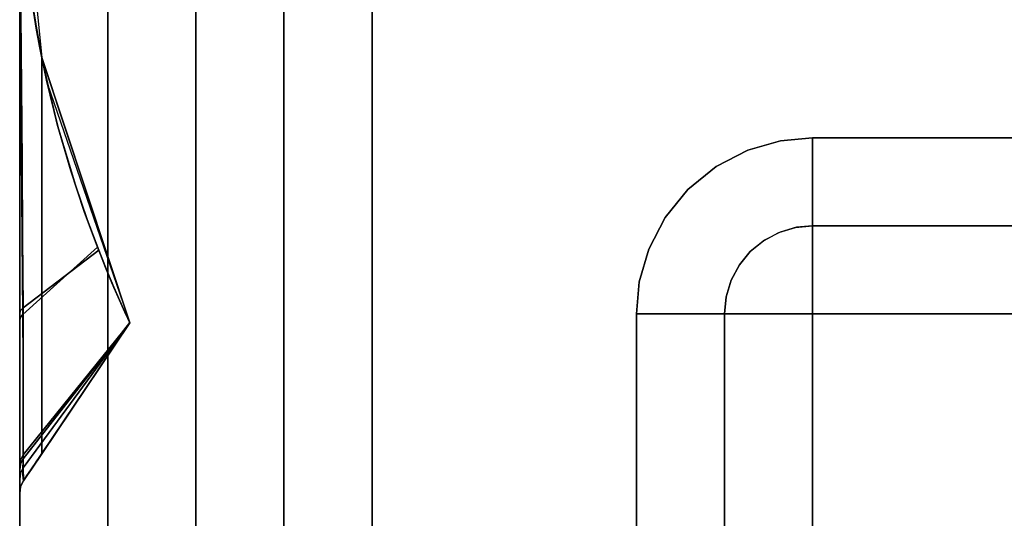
# Model space of a CAD drawing. Header units: centimetres. Extents: x -18 to 18, y -18 to 18.
# Tile 16 of 45: x -18 to -13.5, y 13.5 to 15.7. Entities that reach past the tile are written whole.
import ezdxf

# ---------------------------------------------------------------- set-up
doc = ezdxf.new("R2010")
doc.units = ezdxf.units.CM
doc.layers.get('0').update_dxf_attribs({"true_color": 0x5890e1})

msp = doc.modelspace()

# ---------------------------------------------------------------- linework, layer by layer
at = {"color": 183, "true_color": 0x8c58e1}
for points in [[(-17.9923, -17.6, 0), (-18, -17.6, 0), (-18, 17.6, 0), (-17.9923, 17.6, 0), (-17.9695, 17.6, 0), (-17.9325, 17.6, 0), (-17.8827, 17.6, 0), (-17.8221, 17.6, 0), (-17.753, 17.6, 0), (-17.678, 17.6, 0), (-17.6, 17.6, 0), (-17.6, -17.6, 0), (-17.678, -17.6, 0), (-17.753, -17.6, 0), (-17.8221, -17.6, 0), (-17.8827, -17.6, 0), (-17.9325, -17.6, 0), (-17.9695, -17.6, 0)], [(-18, 17.6, 0), (-18, -17.6, 0), (-18, -17.6, 0), (-18, 17.6, 0)], [(-17.678, 17.6, 0), (-17.753, 17.6, 0), (-17.8221, 17.6, 0), (-17.8827, 17.6, 0), (-17.9325, 17.6, 0), (-17.9695, 17.6, 0), (-17.9923, 17.6, 0), (-18, 17.6, 0), (-18, -17.6, 0), (-17.9923, -17.6, 0), (-17.9695, -17.6, 0), (-17.9325, -17.6, 0), (-17.8827, -17.6, 0), (-17.8221, -17.6, 0), (-17.753, -17.6, 0), (-17.678, -17.6, 0), (-17.6, -17.6, 0), (-17.6, 17.6, 0)], [(17.6, 17.6, 0), (17.6, -17.6, 0), (-17.6, -17.6, 0), (-17.6, 17.6, 0)], [(-17.6, 17.6, 0), (-17.6, -17.6, 0), (17.6, -17.6, 0), (17.6, 17.6, 0)], [(-17.9985, 16.4392, 0), (-18, 16.5631, 0), (-18, 13.5869, 0), (-17.9958, 13.6155, 0), (-17.9829, 13.6426, 0), (-17.9672, 13.6659, 0), (-17.9469, 13.696, 0), (-17.9238, 13.7304, 0), (-17.9, 13.7658, 0), (-17.9, 15.5637, 0), (-17.9122, 15.6259, 0), (-17.9236, 15.6882, 0), (-17.944, 15.8129, 0), (-17.9612, 15.9379, 0), (-17.9752, 16.063, 0), (-17.9861, 16.1883, 0), (-17.9939, 16.3137, 0)], [(-18, 13.5865, 0), (-18, 13.5865, 0), (-18, 16.5628, 0), (-18, 16.5628, 0), (-18, 16.5628, 0), (-18, 16.5628, 0), (-18, 16.5409, 0), (-18, 16.4315, 0), (-18, 16.2355, 0), (-18, 15.8569, 0), (-18, 15.505, 0), (-18, 15.1227, 0), (-18, 14.7363, 0), (-18, 14.3725, 0), (-18, 14.1541, 0), (-18, 13.9642, 0), (-18, 13.8087, 0), (-18, 13.6924, 0), (-18, 13.6502, 0), (-18, 13.5874, 0)], [(-18, 13.5865, 0), (-18, 13.5865, 0), (-18, 16.5628, 0), (-18, 16.5628, 0), (-18, 16.5628, 0), (-18, 16.5628, 0), (-18, 16.5409, 0), (-18, 16.4315, 0), (-18, 16.2355, 0), (-18, 15.8569, 0), (-18, 15.505, 0), (-18, 15.1227, 0), (-18, 14.7363, 0), (-18, 14.3725, 0), (-18, 14.1541, 0), (-18, 13.9642, 0), (-18, 13.8087, 0), (-18, 13.6924, 0), (-18, 13.6502, 0), (-18, 13.5874, 0)], [(-18, 13.5865, 0), (-18, 16.5628, 0), (-18, 16.5628, 0), (-18, 16.5628, 0), (-18, 16.5628, 0), (-18, 16.5409, 0), (-18, 16.4315, 0), (-18, 16.2355, 0), (-18, 15.8569, 0), (-18, 15.505, 0), (-18, 15.1227, 0), (-18, 14.7363, 0), (-18, 14.3725, 0), (-18, 14.1541, 0), (-18, 13.9642, 0), (-18, 13.8087, 0), (-18, 13.6924, 0), (-18, 13.6502, 0), (-18, 13.5874, 0), (-18, 13.5865, 0)], [(-18, 13.5863, 0), (-18, 16.5628, 0), (-18, 16.5628, 0), (-18, 16.5624, 0), (-18, 16.562, 0), (-18, 16.5621, 0), (-18, 16.5617, 0), (-18, 16.5455, 0), (-18, 16.5464, 0), (-18, 16.4588, 0), (-18, 16.2934, 0), (-18, 16.0602, 0), (-18, 15.7711, 0), (-18, 15.4413, 0), (-18, 15.0897, 0), (-18, 14.7368, 0), (-18, 14.403, 0), (-18, 13.9922, 0), (-18, 13.8329, 0), (-18, 13.7108, 0), (-18, 13.7108, 0), (-18, 13.6175, 0), (-18, 13.5862, 0)], [(-17.9985, 16.4389, 0), (-18, 16.5628, 0), (-18, 13.5866, 0), (-17.9958, 13.6152, 0), (-17.9829, 13.6423, 0), (-17.9672, 13.6657, 0), (-17.9469, 13.6957, 0), (-17.9238, 13.7301, 0), (-17.9, 13.7655, 0), (-17.9, 15.5634, 0), (-17.9122, 15.6257, 0), (-17.9236, 15.6879, 0), (-17.944, 15.8127, 0), (-17.9612, 15.9377, 0), (-17.9753, 16.0627, 0), (-17.9861, 16.188, 0), (-17.9939, 16.3134, 0)], [(-17.9985, 16.4389, 0), (-18, 16.5628, 0), (-18, 13.5866, 0), (-17.9958, 13.6152, 0), (-17.9829, 13.6423, 0), (-17.9672, 13.6657, 0), (-17.9469, 13.6957, 0), (-17.9238, 13.7301, 0), (-17.9, 13.7655, 0), (-17.9, 15.5634, 0), (-17.9122, 15.6257, 0), (-17.9236, 15.6879, 0), (-17.944, 15.8127, 0), (-17.9612, 15.9377, 0), (-17.9753, 16.0627, 0), (-17.9861, 16.188, 0), (-17.9939, 16.3134, 0)], [(-17.9985, 16.4389, 0), (-18, 16.5628, 0), (-18, 13.5866, 0), (-17.9958, 13.6152, 0), (-17.9829, 13.6423, 0), (-17.9672, 13.6657, 0), (-17.9469, 13.6957, 0), (-17.9238, 13.7301, 0), (-17.9, 13.7655, 0), (-17.9, 15.5634, 0), (-17.9122, 15.6257, 0), (-17.9236, 15.6879, 0), (-17.944, 15.8127, 0), (-17.9612, 15.9377, 0), (-17.9753, 16.0627, 0), (-17.9861, 16.188, 0), (-17.9939, 16.3134, 0)], [(-17.9984, 16.4373, 0), (-18, 16.5628, 0), (-18, 13.5863, 0), (-17.9956, 13.6155, 0), (-17.9829, 13.6421, 0), (-17.9643, 13.6697, 0), (-17.9438, 13.7003, 0), (-17.9221, 13.7325, 0), (-17.9, 13.7654, 0), (-17.9, 15.5637, 0), (-17.9121, 15.6258, 0), (-17.9235, 15.688, 0), (-17.9439, 15.8125, 0), (-17.9611, 15.9372, 0), (-17.9751, 16.062, 0), (-17.986, 16.1868, 0), (-17.9938, 16.3119, 0)], [(-17.9985, 16.4389, 0), (-18, 16.5628, 0), (-18, 13.5866, 0), (-17.9958, 13.6152, 0), (-17.9829, 13.6423, 0), (-17.9672, 13.6657, 0), (-17.9469, 13.6957, 0), (-17.9238, 13.7301, 0), (-17.9, 13.7655, 0), (-17.9, 15.5634, 0), (-17.9122, 15.6257, 0), (-17.9236, 15.6879, 0), (-17.944, 15.8126, 0), (-17.9612, 15.9376, 0), (-17.9752, 16.0627, 0), (-17.9861, 16.188, 0), (-17.9939, 16.3134, 0)], [(-17.9961, 14.4155, 0), (-18, 14.403, 0), (-18, 14.7368, 0), (-18, 15.0897, 0), (-18, 15.4413, 0), (-18, 15.7711, 0), (-18, 16.0602, 0), (-18, 16.2934, 0), (-18, 16.4588, 0), (-18, 16.5464, 0), (-18, 16.5455, 0), (-17.9998, 16.4542, 0), (-17.9993, 16.2838, 0), (-17.9977, 16.0462, 0), (-17.9953, 15.7569, 0), (-17.9923, 15.4318, 0), (-17.9892, 15.0893, 0), (-17.9866, 14.7483, 0), (-17.9847, 14.4271, 0)], [(-17.2, -16.4, 0), (-17.2, 16.4, 0), (-17.1227, 16.4, 0), (-17.0469, 16.4, 0), (-16.9771, 16.4, 0), (-16.9171, 16.4, 0), (-16.8678, 16.4, 0), (-16.8304, 16.4, 0), (-16.8075, 16.4, 0), (-16.8, 16.4, 0), (-16.8, -16.4, 0), (-16.8075, -16.4, 0), (-16.8304, -16.4, 0), (-16.8678, -16.4, 0), (-16.9171, -16.4, 0), (-16.9771, -16.4, 0), (-17.0469, -16.4, 0), (-17.1227, -16.4, 0)], [(-16.7923, -16.4, 0), (-16.8, -16.4, 0), (-16.8, 16.4, 0), (-16.7923, 16.4, 0), (-16.7695, 16.4, 0), (-16.7325, 16.4, 0), (-16.6827, 16.4, 0), (-16.6221, 16.4, 0), (-16.553, 16.4, 0), (-16.478, 16.4, 0), (-16.4, 16.4, 0), (-16.4, -16.4, 0), (-16.478, -16.4, 0), (-16.553, -16.4, 0), (-16.6221, -16.4, 0), (-16.6827, -16.4, 0), (-16.7325, -16.4, 0), (-16.7695, -16.4, 0)], [(-16.4, 16.4, 0), (16.4, 16.4, 0), (16.4, -16.4, 0), (-16.4, -16.4, 0)], [(-17.9116, 15.6231, 0), (-17.9115, 15.6231, 0), (-17.8781, 15.4614, 0), (-17.8781, 15.4615, 0), (-17.8263, 15.2512, 0), (-17.768, 15.0503, 0), (-17.7067, 14.8659, 0), (-17.6464, 14.7031, 0), (-17.9857, 14.3971, 0), (-17.9881, 14.7474, 0), (-17.9911, 15.1217, 0), (-17.9944, 15.4957, 0), (-17.9972, 15.8449, 0), (-17.9553, 15.8928, 0)], [(-17.9116, 15.6228, 0), (-17.9115, 15.6228, 0), (-17.8781, 15.4612, 0), (-17.8781, 15.4612, 0), (-17.8263, 15.2509, 0), (-17.768, 15.0501, 0), (-17.7067, 14.8656, 0), (-17.6464, 14.7028, 0), (-17.9857, 14.3968, 0), (-17.9881, 14.7471, 0), (-17.9911, 15.1214, 0), (-17.9944, 15.4954, 0), (-17.9972, 15.8446, 0), (-17.9553, 15.8925, 0)], [(-17.9116, 15.6228, 0), (-17.9115, 15.6228, 0), (-17.8781, 15.4612, 0), (-17.8781, 15.4612, 0), (-17.8263, 15.2509, 0), (-17.768, 15.0501, 0), (-17.7067, 14.8656, 0), (-17.6464, 14.7028, 0), (-17.9857, 14.3968, 0), (-17.9881, 14.7471, 0), (-17.9911, 15.1214, 0), (-17.9944, 15.4954, 0), (-17.9972, 15.8446, 0), (-17.9553, 15.8925, 0)], [(-17.9116, 15.6228, 0), (-17.9115, 15.6228, 0), (-17.8781, 15.4612, 0), (-17.8781, 15.4612, 0), (-17.8263, 15.2509, 0), (-17.768, 15.0501, 0), (-17.7067, 14.8656, 0), (-17.6464, 14.7028, 0), (-17.9857, 14.3968, 0), (-17.9881, 14.7471, 0), (-17.9911, 15.1214, 0), (-17.9944, 15.4954, 0), (-17.9972, 15.8446, 0), (-17.9553, 15.8925, 0)], [(-17.9116, 15.6228, 0), (-17.9115, 15.6228, 0), (-17.8781, 15.4612, 0), (-17.8781, 15.4612, 0), (-17.8263, 15.2509, 0), (-17.768, 15.0501, 0), (-17.7067, 14.8656, 0), (-17.6464, 14.7028, 0), (-17.9857, 14.3968, 0), (-17.9881, 14.7471, 0), (-17.9911, 15.1214, 0), (-17.9944, 15.4954, 0), (-17.9972, 15.8446, 0), (-17.9553, 15.8925, 0)], [(-17.9963, 14.3854, 0), (-18, 14.3727, 0), (-18, 14.7366, 0), (-18, 15.123, 0), (-18, 15.5053, 0), (-18, 15.8572, 0), (-17.9972, 15.8449, 0), (-17.9944, 15.4957, 0), (-17.9911, 15.1217, 0), (-17.9881, 14.7474, 0), (-17.9857, 14.3971, 0)], [(-17.9963, 14.3851, 0), (-18, 14.3725, 0), (-18, 14.7363, 0), (-18, 15.1227, 0), (-18, 15.505, 0), (-18, 15.8569, 0), (-17.9972, 15.8446, 0), (-17.9944, 15.4954, 0), (-17.9911, 15.1214, 0), (-17.9881, 14.7471, 0), (-17.9857, 14.3968, 0)], [(-17.9963, 14.3851, 0), (-18, 14.3725, 0), (-18, 14.7363, 0), (-18, 15.1227, 0), (-18, 15.505, 0), (-18, 15.8569, 0), (-17.9972, 15.8446, 0), (-17.9944, 15.4954, 0), (-17.9911, 15.1214, 0), (-17.9881, 14.7471, 0), (-17.9857, 14.3968, 0)], [(-17.9963, 14.3851, 0), (-18, 14.3725, 0), (-18, 14.7363, 0), (-18, 15.1227, 0), (-18, 15.505, 0), (-18, 15.8569, 0), (-17.9972, 15.8446, 0), (-17.9944, 15.4954, 0), (-17.9911, 15.1214, 0), (-17.9881, 14.7471, 0), (-17.9857, 14.3968, 0)], [(-17.9963, 14.3851, 0), (-18, 14.3725, 0), (-18, 14.7363, 0), (-18, 15.1227, 0), (-18, 15.505, 0), (-18, 15.8569, 0), (-17.9972, 15.8446, 0), (-17.9944, 15.4954, 0), (-17.9911, 15.1214, 0), (-17.9881, 14.7471, 0), (-17.9857, 14.3968, 0)], [(-17.9, 13.7654, 0), (-17.4999, 14.3597, 0), (-17.9, 15.5637, 0)], [(-17.9, 13.7658, 0), (-17.4999, 14.3599, 0), (-17.9, 15.5637, 0)], [(-17.9, 13.7655, 0), (-17.4999, 14.3596, 0), (-17.9, 15.5634, 0)], [(-17.9, 13.7655, 0), (-17.4999, 14.3596, 0), (-17.9, 15.5634, 0)], [(-17.9, 13.7655, 0), (-17.4999, 14.3596, 0), (-17.9, 15.5634, 0)], [(-17.9, 13.7655, 0), (-17.4999, 14.3596, 0), (-17.9, 15.5634, 0)], [(-14.6189, 14.7348, 0), (-14.6828, 14.6828, 0), (-14.7321, 14.6229, 0), (-14.7695, 14.5531, 0), (-14.7924, 14.4773, 0), (-14.8, 14.4, 0), (-14.8066, 14.4, 0), (-14.8281, 14.4, 0), (-14.8652, 14.4, 0), (-14.9171, 14.4, 0), (-14.9811, 14.4, 0), (-15.0527, 14.4, 0), (-15.1272, 14.4, 0), (-15.2, 14.4, 0), (-15.1866, 14.5456, 0), (-15.1438, 14.6945, 0), (-15.0696, 14.8378, 0), (-14.9657, 14.9657, 0), (-14.8377, 15.0696, 0), (-14.6944, 15.1438, 0), (-14.5455, 15.1866, 0), (-14.4, 15.2, 0), (-14.4, 15.1227, 0), (-14.4, 15.0469, 0), (-14.4, 14.9771, 0), (-14.4, 14.9172, 0), (-14.4, 14.8678, 0), (-14.4, 14.8304, 0), (-14.4, 14.8075, 0), (-14.4, 14.8, 0), (-14.4773, 14.7925, 0), (-14.4, 14.8, 0), (-14.4728, 14.7933, 0), (-14.5472, 14.7719, 0)], [(14.4, 14.8, 0), (-14.4, 14.8, 0), (-14.4, 14.8075, 0), (-14.4, 14.8304, 0), (-14.4, 14.8678, 0), (-14.4, 14.9172, 0), (-14.4, 14.9771, 0), (-14.4, 15.0469, 0), (-14.4, 15.1227, 0), (-14.4, 15.2, 0), (14.4, 15.2, 0), (14.4, 15.122, 0), (14.4, 15.0469, 0), (14.4, 14.9778, 0), (14.4, 14.9172, 0), (14.4, 14.8674, 0), (14.4, 14.8304, 0), (14.4, 14.8077, 0)], [(-14.478, 14.4, 0), (-14.553, 14.4, 0), (-14.6221, 14.4, 0), (-14.6827, 14.4, 0), (-14.7325, 14.4, 0), (-14.7695, 14.4, 0), (-14.7923, 14.4, 0), (-14.8, 14.4, 0), (-14.7924, 14.4773, 0), (-14.7695, 14.5531, 0), (-14.7321, 14.6229, 0), (-14.6828, 14.6828, 0), (-14.6228, 14.7322, 0), (-14.553, 14.7696, 0), (-14.4773, 14.7925, 0), (-14.4, 14.8, 0), (-14.4, 14.7923, 0), (-14.4, 14.7695, 0), (-14.4, 14.7325, 0), (-14.4, 14.6828, 0), (-14.4, 14.6222, 0), (-14.4, 14.553, 0), (-14.4, 14.478, 0), (-14.4, 14.4, 0), (-14.4, 14.4, 0), (-14.4, 14.4, 0), (-14.4, 14.4, 0), (-14.4, 14.4, 0), (-14.4, 14.4, 0), (-14.4, 14.4, 0), (-14.4, 14.4, 0), (-14.4, 14.4, 0)], [(14.4, 14.7923, 0), (14.4, 14.7695, 0), (14.4, 14.7325, 0), (14.4, 14.6828, 0), (14.4, 14.6222, 0), (14.4, 14.553, 0), (14.4, 14.478, 0), (14.4, 14.4, 0), (-14.4, 14.4, 0), (-14.4, 14.478, 0), (-14.4, 14.553, 0), (-14.4, 14.6222, 0), (-14.4, 14.6828, 0), (-14.4, 14.7325, 0), (-14.4, 14.7695, 0), (-14.4, 14.7923, 0), (-14.4, 14.8, 0), (14.4, 14.8, 0)], [(-17.6464, 14.7031, 0), (-17.6305, 14.6628, 0), (-17.6012, 14.59, 0), (-17.5722, 14.5209, 0), (-17.5454, 14.4592, 0), (-17.5227, 14.4086, 0), (-17.5064, 14.3735, 0), (-17.5002, 14.3607, 0), (-17.9844, 13.7427, 0), (-17.9839, 13.8553, 0), (-17.9841, 14.005, 0), (-17.9847, 14.1874, 0), (-17.9857, 14.3971, 0)], [(-17.6464, 14.7028, 0), (-17.6305, 14.6625, 0), (-17.6012, 14.5897, 0), (-17.5722, 14.5206, 0), (-17.5454, 14.459, 0), (-17.5227, 14.4084, 0), (-17.5064, 14.3732, 0), (-17.5002, 14.3604, 0), (-17.9844, 13.7424, 0), (-17.9839, 13.855, 0), (-17.9841, 14.0047, 0), (-17.9847, 14.1871, 0), (-17.9857, 14.3968, 0)], [(-17.6464, 14.7028, 0), (-17.6305, 14.6625, 0), (-17.6012, 14.5897, 0), (-17.5722, 14.5206, 0), (-17.5454, 14.459, 0), (-17.5227, 14.4084, 0), (-17.5064, 14.3732, 0), (-17.5002, 14.3604, 0), (-17.9844, 13.7424, 0), (-17.9839, 13.855, 0), (-17.9841, 14.0047, 0), (-17.9847, 14.1871, 0), (-17.9857, 14.3968, 0)], [(-17.6464, 14.7028, 0), (-17.6305, 14.6625, 0), (-17.6012, 14.5897, 0), (-17.5722, 14.5206, 0), (-17.5454, 14.459, 0), (-17.5227, 14.4084, 0), (-17.5064, 14.3732, 0), (-17.5002, 14.3604, 0), (-17.9844, 13.7424, 0), (-17.9839, 13.855, 0), (-17.9841, 14.0047, 0), (-17.9847, 14.1871, 0), (-17.9857, 14.3968, 0)], [(-17.6464, 14.7028, 0), (-17.6305, 14.6625, 0), (-17.6012, 14.5897, 0), (-17.5722, 14.5206, 0), (-17.5454, 14.459, 0), (-17.5227, 14.4084, 0), (-17.5064, 14.3732, 0), (-17.5002, 14.3604, 0), (-17.9844, 13.7424, 0), (-17.9839, 13.855, 0), (-17.9841, 14.0047, 0), (-17.9847, 14.1871, 0), (-17.9857, 14.3968, 0)], [(-17.61, 14.6115, 0), (-17.586, 14.5534, 0), (-17.5809, 14.5414, 0), (-17.5532, 14.4767, 0), (-17.5284, 14.4211, 0), (-17.5089, 14.3788, 0), (-17.4998, 14.3597, 0), (-17.9845, 13.7599, 0), (-17.9838, 13.8786, 0), (-17.9836, 14.0322, 0), (-17.9839, 14.2169, 0), (-17.9847, 14.4271, 0), (-17.6409, 14.6889, 0)], [(-17.9961, 14.4155, 0), (-17.9847, 14.4271, 0), (-17.9836, 14.0322, 0), (-17.9845, 13.7599, 0), (-17.996, 13.7364, 0), (-18, 13.7108, 0), (-18, 13.8329, 0), (-18, 13.9922, 0), (-18, 14.403, 0)], [(-17.9963, 14.3854, 0), (-17.9857, 14.3971, 0), (-17.9841, 14.005, 0), (-17.9839, 13.8553, 0), (-17.9844, 13.7427, 0), (-17.996, 13.7187, 0), (-18, 13.6927, 0), (-18, 13.809, 0), (-18, 13.9644, 0), (-18, 14.1544, 0), (-18, 14.3727, 0)], [(-17.9963, 14.3851, 0), (-17.9857, 14.3968, 0), (-17.9841, 14.0047, 0), (-17.9839, 13.855, 0), (-17.9844, 13.7424, 0), (-17.996, 13.7185, 0), (-18, 13.6924, 0), (-18, 13.8087, 0), (-18, 13.9642, 0), (-18, 14.1541, 0), (-18, 14.3725, 0)], [(-17.9963, 14.3851, 0), (-17.9857, 14.3968, 0), (-17.9841, 14.0047, 0), (-17.9839, 13.855, 0), (-17.9844, 13.7424, 0), (-17.996, 13.7185, 0), (-18, 13.6924, 0), (-18, 13.8087, 0), (-18, 13.9642, 0), (-18, 14.1541, 0), (-18, 14.3725, 0)], [(-17.9839, 13.855, 0), (-17.9844, 13.7424, 0), (-17.996, 13.7185, 0), (-18, 13.6924, 0), (-18, 13.8087, 0), (-18, 13.9642, 0), (-18, 14.1541, 0), (-18, 14.3725, 0), (-17.9963, 14.3851, 0), (-17.9857, 14.3968, 0), (-17.9841, 14.0047, 0)], [(-17.9963, 14.3851, 0), (-17.9857, 14.3968, 0), (-17.9841, 14.0047, 0), (-17.9839, 13.855, 0), (-17.9844, 13.7424, 0), (-17.996, 13.7185, 0), (-18, 13.6924, 0), (-18, 13.8087, 0), (-18, 13.9642, 0), (-18, 14.1541, 0), (-18, 14.3725, 0)], [(-14.8075, -14.4, 0), (-14.8304, -14.4, 0), (-14.8678, -14.4, 0), (-14.9171, -14.4, 0), (-14.9771, -14.4, 0), (-15.0469, -14.4, 0), (-15.1227, -14.4, 0), (-15.2, -14.4, 0), (-15.2, 14.4, 0), (-15.1227, 14.4, 0), (-15.0469, 14.4, 0), (-14.9771, 14.4, 0), (-14.9171, 14.4, 0), (-14.8678, 14.4, 0), (-14.8304, 14.4, 0), (-14.8075, 14.4, 0), (-14.8, 14.4, 0), (-14.8, -14.4, 0)], [(-14.7923, -14.4, 0), (-14.8, -14.4, 0), (-14.8, 14.4, 0), (-14.7923, 14.4, 0), (-14.7695, 14.4, 0), (-14.7325, 14.4, 0), (-14.6827, 14.4, 0), (-14.6221, 14.4, 0), (-14.553, 14.4, 0), (-14.478, 14.4, 0), (-14.4, 14.4, 0), (-14.4, -14.4, 0), (-14.478, -14.4, 0), (-14.553, -14.4, 0), (-14.6221, -14.4, 0), (-14.6827, -14.4, 0), (-14.7325, -14.4, 0), (-14.7695, -14.4, 0)], [(-14.4, -14.4, 0), (-14.4, 14.4, 0), (14.4, 14.4, 0), (14.4, -14.4, 0)], [(-17.9845, 13.7599, 0), (-17.4998, 14.3597, 0), (-17.4998, 14.3597, 0), (-17.4998, 14.3597, 0), (-17.9829, 13.6421, 0), (-17.985, 13.6691, 0)], [(-17.5002, 14.3607, 0), (-17.4998, 14.3599, 0), (-17.4998, 14.3599, 0), (-17.9847, 13.7014, 0), (-17.9844, 13.7427, 0)], [(-17.5002, 14.3604, 0), (-17.4998, 14.3596, 0), (-17.4998, 14.3596, 0), (-17.9847, 13.7011, 0), (-17.9844, 13.7424, 0)], [(-17.5002, 14.3604, 0), (-17.4998, 14.3596, 0), (-17.4998, 14.3596, 0), (-17.9847, 13.7011, 0), (-17.9844, 13.7424, 0)], [(-17.5002, 14.3604, 0), (-17.4998, 14.3596, 0), (-17.4998, 14.3596, 0), (-17.9847, 13.7011, 0), (-17.9844, 13.7424, 0)], [(-17.5002, 14.3604, 0), (-17.4998, 14.3596, 0), (-17.4998, 14.3596, 0), (-17.9847, 13.7011, 0), (-17.9844, 13.7424, 0)], [(-17.9834, 13.6427, 0), (-17.9847, 13.7014, 0), (-17.4998, 14.3599, 0), (-17.4998, 14.3599, 0)], [(-17.9834, 13.6424, 0), (-17.9847, 13.7011, 0), (-17.4998, 14.3596, 0), (-17.4998, 14.3596, 0)], [(-17.9834, 13.6424, 0), (-17.9847, 13.7011, 0), (-17.4998, 14.3596, 0), (-17.4998, 14.3596, 0)], [(-17.9834, 13.6424, 0), (-17.9847, 13.7011, 0), (-17.4998, 14.3596, 0), (-17.4998, 14.3596, 0)], [(-17.9834, 13.6424, 0), (-17.9847, 13.7011, 0), (-17.4998, 14.3596, 0), (-17.4998, 14.3596, 0)], [(-17.983, 13.6426, 0), (-17.9834, 13.6427, 0), (-17.4998, 14.3599, 0), (-17.4998, 14.3599, 0)], [(-17.983, 13.6423, 0), (-17.9834, 13.6424, 0), (-17.4998, 14.3596, 0), (-17.4998, 14.3596, 0)], [(-17.983, 13.6423, 0), (-17.9834, 13.6424, 0), (-17.4998, 14.3596, 0), (-17.4998, 14.3596, 0)], [(-17.983, 13.6423, 0), (-17.9834, 13.6424, 0), (-17.4998, 14.3596, 0), (-17.4998, 14.3596, 0)], [(-17.983, 13.6423, 0), (-17.9834, 13.6424, 0), (-17.4998, 14.3596, 0), (-17.4998, 14.3596, 0)], [(-17.4998, 14.3599, 0), (-17.4999, 14.3599, 0), (-17.9, 13.7658, 0), (-17.9469, 13.696, 0), (-17.9672, 13.6659, 0), (-17.9829, 13.6426, 0), (-17.983, 13.6426, 0)], [(-17.4998, 14.3596, 0), (-17.4999, 14.3596, 0), (-17.9, 13.7655, 0), (-17.9469, 13.6957, 0), (-17.9672, 13.6657, 0), (-17.9829, 13.6423, 0), (-17.983, 13.6423, 0)], [(-17.4998, 14.3596, 0), (-17.4999, 14.3596, 0), (-17.9, 13.7655, 0), (-17.9469, 13.6957, 0), (-17.9672, 13.6657, 0), (-17.9829, 13.6423, 0), (-17.983, 13.6423, 0)], [(-17.4998, 14.3596, 0), (-17.4999, 14.3596, 0), (-17.9, 13.7655, 0), (-17.9469, 13.6957, 0), (-17.9672, 13.6657, 0), (-17.9829, 13.6423, 0), (-17.983, 13.6423, 0)], [(-17.4998, 14.3596, 0), (-17.4999, 14.3596, 0), (-17.9, 13.7655, 0), (-17.9469, 13.6957, 0), (-17.9672, 13.6657, 0), (-17.9829, 13.6423, 0), (-17.983, 13.6423, 0)], [(-17.4998, 14.3597, 0), (-17.4999, 14.3597, 0), (-17.9, 13.7654, 0), (-17.9438, 13.7003, 0), (-17.9643, 13.6697, 0), (-17.9829, 13.6421, 0), (-17.9829, 13.6421, 0)], [(-17.996, 13.7364, 0), (-17.9845, 13.7599, 0), (-17.985, 13.6691, 0), (-17.9829, 13.6421, 0), (-17.9956, 13.6154, 0), (-18, 13.5862, 0), (-18, 13.6175, 0), (-18, 13.7108, 0)], [(-17.9844, 13.7427, 0), (-17.9847, 13.7014, 0), (-17.9961, 13.677, 0), (-18, 13.6505, 0), (-18, 13.6927, 0), (-17.996, 13.7187, 0)], [(-17.9844, 13.7424, 0), (-17.9847, 13.7011, 0), (-17.9961, 13.6767, 0), (-18, 13.6502, 0), (-18, 13.6924, 0), (-17.996, 13.7185, 0)], [(-18, 13.6502, 0), (-18, 13.6924, 0), (-17.996, 13.7185, 0), (-17.9844, 13.7424, 0), (-17.9847, 13.7011, 0), (-17.9961, 13.6767, 0)], [(-18, 13.6502, 0), (-18, 13.6924, 0), (-17.996, 13.7185, 0), (-17.9844, 13.7424, 0), (-17.9847, 13.7011, 0), (-17.9961, 13.6767, 0)], [(-18, 13.6502, 0), (-18, 13.6924, 0), (-17.996, 13.7185, 0), (-17.9844, 13.7424, 0), (-17.9847, 13.7011, 0), (-17.9961, 13.6767, 0)], [(-18, 13.5877, 0), (-18, 13.6505, 0), (-17.9961, 13.677, 0), (-17.9847, 13.7014, 0), (-17.9834, 13.6427, 0), (-17.9957, 13.6164, 0)], [(-18, 13.5874, 0), (-18, 13.6502, 0), (-17.9961, 13.6767, 0), (-17.9847, 13.7011, 0), (-17.9834, 13.6424, 0), (-17.9957, 13.6161, 0)], [(-17.9957, 13.6161, 0), (-18, 13.5874, 0), (-18, 13.6502, 0), (-17.9961, 13.6767, 0), (-17.9847, 13.7011, 0), (-17.9834, 13.6424, 0)], [(-17.9957, 13.6161, 0), (-18, 13.5874, 0), (-18, 13.6502, 0), (-17.9961, 13.6767, 0), (-17.9847, 13.7011, 0), (-17.9834, 13.6424, 0)], [(-17.9957, 13.6161, 0), (-18, 13.5874, 0), (-18, 13.6502, 0), (-17.9961, 13.6767, 0), (-17.9847, 13.7011, 0), (-17.9834, 13.6424, 0)], [(-18, 13.5868, 0), (-18, 13.5877, 0), (-17.9957, 13.6164, 0), (-17.9834, 13.6427, 0), (-17.983, 13.6426, 0), (-17.9956, 13.616, 0)], [(-17.9956, 13.616, 0), (-17.983, 13.6426, 0), (-17.9829, 13.6426, 0), (-17.9958, 13.6155, 0), (-18, 13.587, 0), (-18, 13.5867, 0), (-18, 13.5868, 0)], [(-18, 13.5865, 0), (-18, 13.5874, 0), (-17.9957, 13.6161, 0), (-17.9834, 13.6424, 0), (-17.983, 13.6423, 0), (-17.9956, 13.6157, 0)], [(-18, 13.5865, 0), (-18, 13.5874, 0), (-17.9957, 13.6161, 0), (-17.9834, 13.6424, 0), (-17.983, 13.6423, 0), (-17.9956, 13.6157, 0)], [(-18, 13.5865, 0), (-18, 13.5874, 0), (-17.9957, 13.6161, 0), (-17.9834, 13.6424, 0), (-17.983, 13.6423, 0), (-17.9956, 13.6157, 0)], [(-18, 13.5865, 0), (-18, 13.5874, 0), (-17.9957, 13.6161, 0), (-17.9834, 13.6424, 0), (-17.983, 13.6423, 0), (-17.9956, 13.6157, 0)], [(-17.9956, 13.6157, 0), (-17.983, 13.6423, 0), (-17.9829, 13.6423, 0), (-17.9958, 13.6152, 0), (-18, 13.5867, 0), (-18, 13.5865, 0), (-18, 13.5865, 0)], [(-17.9956, 13.6157, 0), (-17.983, 13.6423, 0), (-17.9829, 13.6423, 0), (-17.9958, 13.6152, 0), (-18, 13.5867, 0), (-18, 13.5865, 0), (-18, 13.5865, 0)], [(-17.9956, 13.6157, 0), (-17.983, 13.6423, 0), (-17.9829, 13.6423, 0), (-17.9958, 13.6152, 0), (-18, 13.5867, 0), (-18, 13.5865, 0), (-18, 13.5865, 0)], [(-17.9956, 13.6157, 0), (-17.983, 13.6423, 0), (-17.9829, 13.6423, 0), (-17.9958, 13.6152, 0), (-18, 13.5867, 0), (-18, 13.5865, 0), (-18, 13.5865, 0)], [(-17.9956, 13.6154, 0), (-17.9829, 13.6421, 0), (-17.9829, 13.6421, 0), (-17.9956, 13.6155, 0), (-18, 13.5863, 0), (-18, 13.5862, 0)]]:
    msp.add_polyline3d(points, close=True, dxfattribs=at)
for points in [[(16.4, 17.2, 0), (-16.4, 17.2, 0), (-16.6616, 17.156, 0), (-16.7897, 17.0987, 0), (-16.9075, 17.0184, 0), (-17.0092, 16.9185, 0), (-17.0904, 16.8041, 0), (-17.1846, 16.5561, 0), (-17.2, 16.4, 0), (-17.2, -16.4, 0), (-17.1846, -16.5561, 0), (-17.1391, -16.7061, 0), (-17.0443, -16.8741, 0), (-16.9075, -17.0184, 0), (-16.7393, -17.1245, 0), (-16.556, -17.1846, 0), (-16.4, -17.2, 0), (16.4, -17.2, 0)], [(-18, 15.8572, 0), (-18, 15.7094, 0), (-18, 15.5053, 0), (-18, 15.123, 0), (-18, 14.7366, 0), (-18, 14.3727, 0), (-18, 14.1544, 0), (-18, 13.9644, 0), (-18, 13.809, 0), (-18, 13.6927, 0), (-18, 13.6505, 0), (-18, 13.5877, 0), (-18, 13.5868, 0), (-18, 13.5867, 0), (-18, 16.5631, 0)], [(-18, 16.5631, 0), (-17.9, 15.5637, 0), (-17.4999, 14.3599, 0), (-17.4998, 14.3599, 0), (-17.4998, 14.3599, 0), (-17.4998, 14.3599, 0), (-17.4998, 14.3599, 0), (-17.5002, 14.3607, 0), (-17.5064, 14.3735, 0), (-17.5227, 14.4086, 0), (-17.5454, 14.4592, 0), (-17.5722, 14.5209, 0), (-17.6012, 14.59, 0), (-17.6305, 14.6628, 0), (-17.6464, 14.7031, 0), (-17.7067, 14.8659, 0), (-17.768, 15.0503, 0), (-17.8263, 15.2512, 0), (-17.8781, 15.4615, 0), (-17.9116, 15.6231, 0), (-17.9553, 15.8928, 0)], [(-18, 15.8569, 0), (-18, 15.7092, 0), (-18, 15.505, 0), (-18, 15.1227, 0), (-18, 14.7363, 0), (-18, 14.3725, 0), (-18, 14.1541, 0), (-18, 13.9642, 0), (-18, 13.8087, 0), (-18, 13.6924, 0), (-18, 13.6502, 0), (-18, 13.5874, 0), (-18, 13.5865, 0), (-18, 13.5865, 0), (-18, 16.5628, 0)], [(-18, 16.5628, 0), (-17.9, 15.5634, 0), (-17.4999, 14.3596, 0), (-17.4998, 14.3596, 0), (-17.4998, 14.3596, 0), (-17.4998, 14.3596, 0), (-17.4998, 14.3596, 0), (-17.5002, 14.3605, 0), (-17.5064, 14.3732, 0), (-17.5227, 14.4084, 0), (-17.5454, 14.459, 0), (-17.5722, 14.5206, 0), (-17.6012, 14.5897, 0), (-17.6305, 14.6625, 0), (-17.6464, 14.7028, 0), (-17.7067, 14.8656, 0), (-17.768, 15.0501, 0), (-17.8263, 15.2509, 0), (-17.8781, 15.4612, 0), (-17.9116, 15.6228, 0), (-17.9553, 15.8925, 0)], [(-18, 16.5628, 0), (-17.9, 15.5637, 0), (-17.875, 15.4472, 0), (-17.4999, 14.3597, 0), (-17.4998, 14.3597, 0), (-17.4998, 14.3597, 0), (-17.5089, 14.3788, 0), (-17.5284, 14.4211, 0), (-17.5532, 14.4767, 0), (-17.5809, 14.5414, 0), (-17.61, 14.6115, 0), (-17.6409, 14.6889, 0), (-17.6935, 14.8288, 0), (-17.7469, 14.9841, 0), (-17.8277, 15.2562, 0), (-17.8965, 15.5469, 0), (-17.9472, 15.8352, 0)], [(-18, 16.5628, 0), (-17.9, 15.5634, 0), (-17.875, 15.4472, 0), (-17.4999, 14.3596, 0), (-17.4998, 14.3596, 0), (-17.4998, 14.3596, 0), (-17.4998, 14.3596, 0), (-17.4998, 14.3596, 0), (-17.5002, 14.3605, 0), (-17.5064, 14.3732, 0), (-17.5227, 14.4084, 0), (-17.5454, 14.459, 0), (-17.5722, 14.5206, 0), (-17.6012, 14.5897, 0), (-17.6305, 14.6625, 0), (-17.6464, 14.7028, 0), (-17.7067, 14.8656, 0), (-17.768, 15.0501, 0), (-17.8263, 15.2509, 0), (-17.8781, 15.4612, 0), (-17.9116, 15.6228, 0), (-17.9553, 15.8925, 0)], [(-18, 16.5628, 0), (-17.9, 15.5634, 0), (-17.875, 15.4472, 0), (-17.4999, 14.3596, 0), (-17.4998, 14.3596, 0), (-17.4998, 14.3596, 0), (-17.4998, 14.3596, 0), (-17.4998, 14.3596, 0), (-17.5002, 14.3605, 0), (-17.5064, 14.3732, 0), (-17.5227, 14.4084, 0), (-17.5454, 14.459, 0), (-17.5722, 14.5206, 0), (-17.6012, 14.5897, 0), (-17.6305, 14.6625, 0), (-17.6464, 14.7028, 0), (-17.7067, 14.8656, 0), (-17.768, 15.0501, 0), (-17.8263, 15.2509, 0), (-17.8781, 15.4612, 0), (-17.9116, 15.6228, 0), (-17.9553, 15.8925, 0)], [(-18, 16.5628, 0), (-17.9, 15.5634, 0), (-17.875, 15.4472, 0), (-17.4999, 14.3596, 0), (-17.4998, 14.3596, 0), (-17.4998, 14.3596, 0), (-17.4998, 14.3596, 0), (-17.4998, 14.3596, 0), (-17.5002, 14.3605, 0), (-17.5064, 14.3732, 0), (-17.5227, 14.4084, 0), (-17.5454, 14.459, 0), (-17.5722, 14.5206, 0), (-17.6012, 14.5897, 0), (-17.6305, 14.6625, 0), (-17.6464, 14.7028, 0), (-17.7067, 14.8656, 0), (-17.768, 15.0501, 0), (-17.8263, 15.2509, 0), (-17.8781, 15.4612, 0), (-17.9116, 15.6228, 0), (-17.9553, 15.8925, 0)], [(-18, 16.5614, 0), (-18, 13.5562, 0), (-18, 13.5562, 0), (-18, 13.5562, 0), (-18, 13.5562, 0), (-18, 13.5579, 0), (-18, 13.6112, 0), (-18, 13.8096, 0), (-18, 14.1182, 0), (-18, 14.492, 0), (-18, 14.8987, 0), (-18, 15.314, 0), (-18, 15.7155, 0), (-18, 15.7156, 0), (-18, 15.8636, 0)], [(-18, 16.5611, 0), (-18, 13.5559, 0), (-18, 13.5559, 0), (-18, 13.5559, 0), (-18, 13.5559, 0), (-18, 13.5575, 0), (-18, 13.611, 0), (-18, 13.8094, 0), (-18, 14.1179, 0), (-18, 14.4918, 0), (-18, 14.8984, 0), (-18, 15.3137, 0), (-18, 15.7152, 0), (-18, 15.7154, 0), (-18, 15.8633, 0)], [(-18, 16.0777, 0), (-18, 15.7155, 0), (-18, 15.314, 0), (-18, 14.8987, 0), (-18, 14.492, 0), (-18, 14.1182, 0), (-18, 13.8096, 0), (-18, 13.6112, 0), (-18, 13.5563, 0), (-18, 13.5562, 0), (-18, 15.1002, 0), (-18, 15.8722, 0)], [(-18, 16.0774, 0), (-18, 15.7152, 0), (-18, 15.3137, 0), (-18, 14.8984, 0), (-18, 14.4918, 0), (-18, 14.1179, 0), (-18, 13.8094, 0), (-18, 13.611, 0), (-18, 13.5559, 0), (-18, 13.5559, 0), (-18, 15.0999, 0), (-18, 15.8719, 0)], [(-17.9472, 15.8352, 0), (-17.8965, 15.5469, 0), (-17.8277, 15.2562, 0), (-17.7469, 14.9841, 0), (-17.6934, 14.8289, 0), (-17.6409, 14.6889, 0), (-17.9847, 14.4271, 0), (-17.9866, 14.7483, 0), (-17.9892, 15.0893, 0), (-17.9923, 15.4318, 0), (-17.9953, 15.7569, 0)], [(14.4, 15.2, 0), (-14.4, 15.2, 0), (-14.5455, 15.1866, 0), (-14.6944, 15.1438, 0), (-14.8377, 15.0696, 0), (-14.9657, 14.9657, 0), (-15.0696, 14.8378, 0), (-15.1438, 14.6945, 0), (-15.1866, 14.5456, 0), (-15.2, 14.4, 0), (-15.2, -14.4, 0), (-15.1849, -14.5546, 0), (-15.1391, -14.7061, 0), (-15.0643, -14.8457, 0), (-14.9657, -14.9657, 0), (-14.8457, -15.0643, 0), (-14.7061, -15.1391, 0), (-14.5545, -15.1849, 0), (-14.4, -15.2, 0), (14.4, -15.2, 0)]]:
    msp.add_polyline3d(points, dxfattribs=at)

doc.saveas('drawing.dxf')
